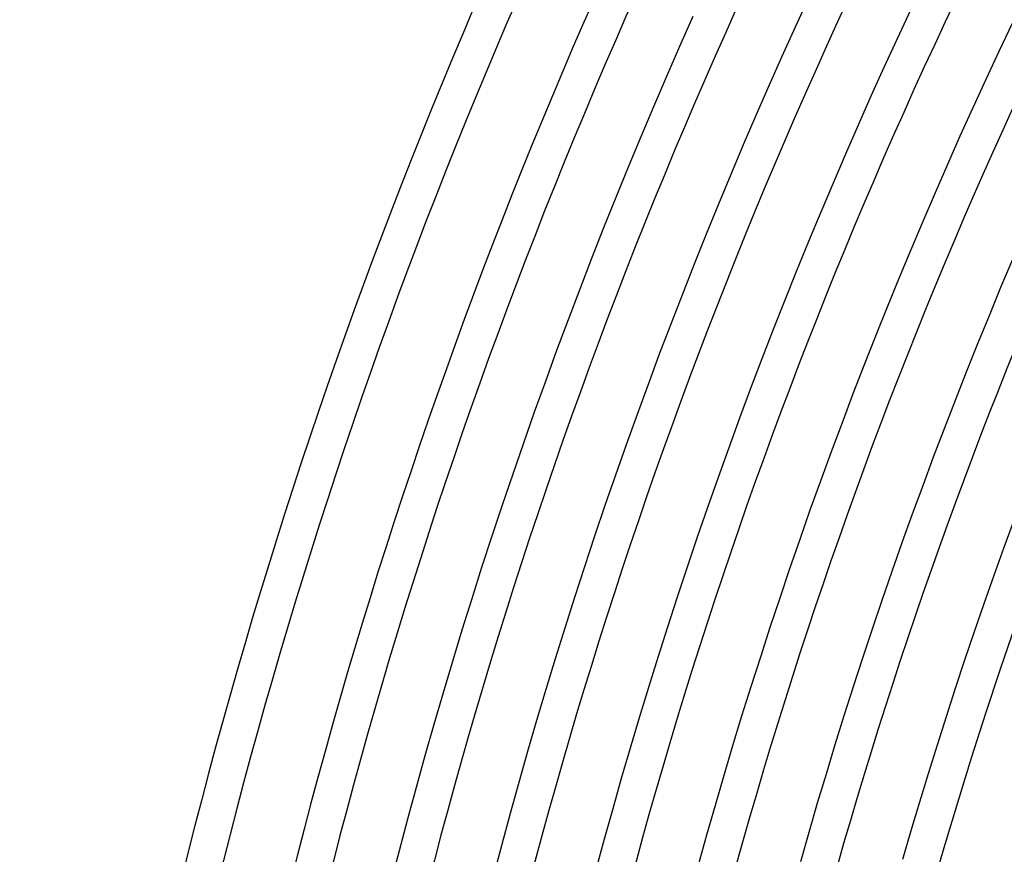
# Model space of a CAD drawing. Header units: millimetres. Extents: x -660 to 660, y -630 to 630.
# Tile 18 of 131: x -615 to -507, y 150 to 242. Entities that reach past the tile are written whole.
import ezdxf

# ---------------------------------------------------------------- set-up
doc = ezdxf.new("R2010")
doc.units = ezdxf.units.MM
doc.layers.add('THICK', color=7, linetype='Continuous')

msp = doc.modelspace()

# ---------------------------------------------------------------- linework, layer by layer
at = {"layer": 'THICK'}
for p, q in [((-529.51, 240.93), (-528.03, 244.16)), ((-542.25, 238.79), (-540.78, 242.09)), ((-518.28, 239.65), (-516.8, 242.8)), ((-530.97, 237.7), (-529.51, 240.93)), ((-507.07, 238.23), (-505.61, 241.32)), ((-543.7, 235.48), (-542.25, 238.79)), ((-519.73, 236.48), (-518.28, 239.65)), ((-532.41, 234.46), (-530.97, 237.7)), ((-508.52, 235.14), (-507.07, 238.23)), ((-545.12, 232.15), (-543.7, 235.48)), ((-521.16, 233.31), (-519.73, 236.48)), ((-533.83, 231.2), (-532.41, 234.46)), ((-509.94, 232.03), (-508.52, 235.14)), ((-522.57, 230.12), (-521.16, 233.31)), ((-546.53, 228.83), (-545.12, 232.15)), ((-535.23, 227.94), (-533.83, 231.2)), ((-511.35, 228.91), (-509.94, 232.03)), ((-523.97, 226.93), (-522.57, 230.12)), ((-547.92, 225.49), (-546.53, 228.83)), ((-536.61, 224.67), (-535.23, 227.94)), ((-512.74, 225.79), (-511.35, 228.91)), ((-525.34, 223.73), (-523.97, 226.93)), ((-514.1, 222.66), (-512.74, 225.79)), ((-549.28, 222.14), (-547.92, 225.49)), ((-537.97, 221.4), (-536.61, 224.67)), ((-526.7, 220.52), (-525.34, 223.73)), ((-515.45, 219.52), (-514.1, 222.66)), ((-550.63, 218.79), (-549.28, 222.14)), ((-539.32, 218.11), (-537.97, 221.4)), ((-528.03, 217.3), (-526.7, 220.52)), ((-516.78, 216.37), (-515.45, 219.52)), ((-551.95, 215.42), (-550.63, 218.79)), ((-540.64, 214.82), (-539.32, 218.11)), ((-529.35, 214.08), (-528.03, 217.3)), ((-518.09, 213.21), (-516.78, 216.37)), ((-553.25, 212.05), (-551.95, 215.42)), ((-541.94, 211.51), (-540.64, 214.82)), ((-506.87, 212.22), (-505.56, 215.31)), ((-530.65, 210.85), (-529.35, 214.08)), ((-519.38, 210.05), (-518.09, 213.21)), ((-554.54, 208.67), (-553.25, 212.05)), ((-508.15, 209.12), (-506.87, 212.22)), ((-543.22, 208.2), (-541.94, 211.51)), ((-531.92, 207.61), (-530.65, 210.85)), ((-520.66, 206.88), (-519.38, 210.05)), ((-555.8, 205.29), (-554.54, 208.67)), ((-509.42, 206.02), (-508.15, 209.12)), ((-544.48, 204.89), (-543.22, 208.2)), ((-533.18, 204.36), (-531.92, 207.61)), ((-521.91, 203.7), (-520.66, 206.88)), ((-557.04, 201.89), (-555.8, 205.29)), ((-510.67, 202.91), (-509.42, 206.02)), ((-545.72, 201.56), (-544.48, 204.89)), ((-534.42, 201.1), (-533.18, 204.36)), ((-523.14, 200.51), (-521.91, 203.7)), ((-511.89, 199.79), (-510.67, 202.91)), ((-558.26, 198.49), (-557.04, 201.89)), ((-546.94, 198.23), (-545.72, 201.56)), ((-535.63, 197.84), (-534.42, 201.1)), ((-524.35, 197.31), (-523.14, 200.51)), ((-513.1, 196.66), (-511.89, 199.79)), ((-559.46, 195.08), (-558.26, 198.49)), ((-548.13, 194.89), (-546.94, 198.23)), ((-536.83, 194.57), (-535.63, 197.84)), ((-525.55, 194.11), (-524.35, 197.31)), ((-514.29, 193.53), (-513.1, 196.66)), ((-560.64, 191.66), (-559.46, 195.08)), ((-549.31, 191.54), (-548.13, 194.89)), ((-538.01, 191.29), (-536.83, 194.57)), ((-526.72, 190.9), (-525.55, 194.11)), ((-515.46, 190.39), (-514.29, 193.53)), ((-561.8, 188.24), (-560.64, 191.66)), ((-550.47, 188.19), (-549.31, 191.54)), ((-539.16, 188), (-538.01, 191.29)), ((-527.88, 187.69), (-526.72, 190.9)), ((-516.62, 187.24), (-515.46, 190.39)), ((-562.94, 184.81), (-561.8, 188.24)), ((-551.61, 184.83), (-550.47, 188.19)), ((-540.3, 184.71), (-539.16, 188)), ((-529.01, 184.46), (-527.88, 187.69)), ((-517.75, 184.09), (-516.62, 187.24)), ((-506.51, 183.58), (-505.38, 186.66)), ((-564.06, 181.37), (-562.94, 184.81)), ((-552.73, 181.46), (-551.61, 184.83)), ((-541.42, 181.41), (-540.3, 184.71)), ((-530.13, 181.23), (-529.01, 184.46)), ((-518.86, 180.92), (-517.75, 184.09)), ((-507.62, 180.48), (-506.51, 183.58)), ((-565.15, 177.93), (-564.06, 181.37)), ((-553.82, 178.08), (-552.73, 181.46)), ((-542.51, 178.1), (-541.42, 181.41)), ((-531.22, 177.99), (-530.13, 181.23)), ((-519.96, 177.75), (-518.86, 180.92)), ((-508.71, 177.38), (-507.62, 180.48)), ((-566.23, 174.48), (-565.15, 177.93)), ((-554.9, 174.7), (-553.82, 178.08)), ((-543.59, 174.79), (-542.51, 178.1)), ((-532.3, 174.75), (-531.22, 177.99)), ((-521.03, 174.58), (-519.96, 177.75)), ((-509.78, 174.28), (-508.71, 177.38)), ((-555.95, 171.31), (-554.9, 174.7)), ((-544.65, 171.47), (-543.59, 174.79)), ((-533.35, 171.5), (-532.3, 174.75)), ((-567.28, 171.02), (-566.23, 174.48)), ((-522.09, 171.4), (-521.03, 174.58)), ((-510.84, 171.16), (-509.78, 174.28)), ((-545.68, 168.15), (-544.65, 171.47)), ((-534.39, 168.24), (-533.35, 171.5)), ((-568.31, 167.56), (-567.28, 171.02)), ((-556.99, 167.92), (-555.95, 171.31)), ((-523.12, 168.21), (-522.09, 171.4)), ((-511.87, 168.04), (-510.84, 171.16)), ((-535.41, 164.98), (-534.39, 168.24)), ((-524.14, 165.02), (-523.12, 168.21)), ((-569.33, 164.09), (-568.31, 167.56)), ((-558, 164.52), (-556.99, 167.92)), ((-546.7, 164.81), (-545.68, 168.15)), ((-512.89, 164.92), (-511.87, 168.04)), ((-536.4, 161.71), (-535.41, 164.98)), ((-525.13, 161.82), (-524.14, 165.02)), ((-513.88, 161.79), (-512.89, 164.92)), ((-570.32, 160.61), (-569.33, 164.09)), ((-559, 161.11), (-558, 164.52)), ((-547.69, 161.48), (-546.7, 164.81)), ((-537.38, 158.44), (-536.4, 161.71)), ((-526.11, 158.61), (-525.13, 161.82)), ((-514.86, 158.65), (-513.88, 161.79)), ((-571.29, 157.13), (-570.32, 160.61)), ((-559.97, 157.7), (-559, 161.11)), ((-548.67, 158.13), (-547.69, 161.48)), ((-538.34, 155.16), (-537.38, 158.44)), ((-527.07, 155.4), (-526.11, 158.61)), ((-515.82, 155.51), (-514.86, 158.65)), ((-560.92, 154.28), (-559.97, 157.7)), ((-549.62, 154.78), (-548.67, 158.13)), ((-572.23, 153.64), (-571.29, 157.13)), ((-539.27, 151.87), (-538.34, 155.16)), ((-528.01, 152.18), (-527.07, 155.4)), ((-516.76, 152.36), (-515.82, 155.51)), ((-561.85, 150.85), (-560.92, 154.28)), ((-550.55, 151.43), (-549.62, 154.78)), ((-573.16, 150.15), (-572.23, 153.64)), ((-528.93, 148.95), (-528.01, 152.18)), ((-517.68, 149.2), (-516.76, 152.36)), ((-562.76, 147.42), (-561.85, 150.85)), ((-551.47, 148.07), (-550.55, 151.43)), ((-540.19, 148.58), (-539.27, 151.87)), ((-574.06, 146.65), (-573.16, 150.15))]:
    msp.add_line(p, q, dxfattribs=at)
for radius, start, end in [(615, 144.18609, 179.81392), (611, 144.18752, 179.81243), (603.25, 144.03781, 179.9622), (599.25, 144.19125, 179.80877), (588.5, 144.19474, 179.80527), (577.75, 144.19835, 179.80166), (567, 144.2021, 179.7979), (556.25, 144.206, 179.794), (545.5, 144.21, 179.7899), (534.75, 144.2143, 179.7857), (524, 144.2187, 179.7813), (513.25, 144.2233, 179.7767)]:
    msp.add_arc((0, 0), radius, start, end, dxfattribs=at)

doc.saveas('drawing.dxf')
